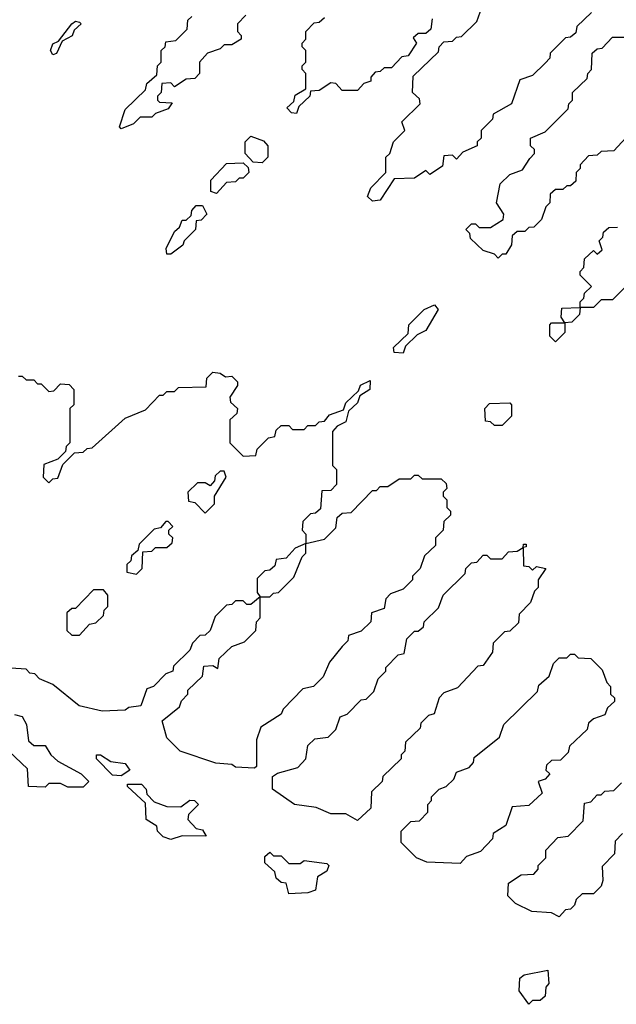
# Model space of a CAD drawing. Extents: x 2708302 to 2968450, y 494490 to 722710.
# Tile 210 of 256: x 2851928 to 2853495, y 696870 to 699456. Entities that reach past the tile are written whole.
import ezdxf

# ---------------------------------------------------------------- set-up
doc = ezdxf.new("R2010")
doc.units = 0

msp = doc.modelspace()

# ---------------------------------------------------------------- linework, layer by layer
at = {"layer": '0CON20XD'}
for points in [[(2853430, 699475), (2853391.7, 699438.3), (2853388.3, 699421.7), (2853375, 699410), (2853361.7, 699408.3), (2853321.7, 699368.3), (2853320, 699355), (2853308.3, 699341.7), (2853275, 699310), (2853241.7, 699298.3), (2853220, 699235), (2853171.7, 699208.3), (2853170, 699195), (2853140, 699165), (2853140, 699145), (2853130, 699135), (2853130, 699125), (2853091.7, 699108.3), (2853075, 699090), (2853065, 699100), (2853041.7, 699098.3), (2853038.3, 699071.7), (2853005, 699050), (2852995, 699060), (2852965, 699040), (2852911.7, 699038.3), (2852875, 698982.5), (2852855, 698980), (2852841.7, 698991.7), (2852850, 699015), (2852890, 699055), (2852890, 699095), (2852900, 699105), (2852910, 699135), (2852940, 699165), (2852931.7, 699188.3), (2852980, 699235), (2852978.3, 699248.3), (2852960, 699265), (2852961.7, 699308.3), (2853028.3, 699371.7), (2853030, 699385), (2853041.7, 699398.3), (2853065, 699400), (2853075, 699410), (2853088.3, 699411.7), (2853128.3, 699451.7), (2853141.7, 699488.3)], [(2852015, 699363.8), (2852008.8, 699375), (2852015, 699392.5), (2852030, 699400), (2852065, 699445.7), (2852075, 699452.5), (2852085, 699450), (2852090, 699445), (2852071.2, 699428.8), (2852065.8, 699414.2), (2852040, 699400), (2852025, 699367.5), (2852015, 699363.8)], [(2852521.7, 699468.3), (2852500, 699445), (2852500, 699425), (2852510, 699415), (2852510, 699405), (2852485, 699390), (2852465, 699390), (2852455, 699380), (2852421.7, 699368.3), (2852400, 699345), (2852400, 699315), (2852388.3, 699301.7), (2852365, 699300), (2852335, 699280), (2852325, 699290), (2852301.7, 699288.3), (2852300, 699265), (2852290, 699255), (2852290, 699245), (2852295, 699240), (2852328.3, 699238.3), (2852318.3, 699221.7), (2852285, 699210), (2852275, 699200), (2852245, 699200), (2852227, 699183), (2852195, 699170), (2852190, 699175), (2852205, 699220), (2852258.3, 699271.7), (2852261.7, 699288.3), (2852288.3, 699311.7), (2852290, 699335), (2852300, 699345), (2852300, 699375), (2852310, 699385), (2852311.7, 699398.3), (2852338.3, 699401.7), (2852368.3, 699431.7), (2852370, 699455), (2852380, 699465)], [(2853011.7, 699458.3), (2853008.3, 699431.7), (2852995, 699420), (2852975, 699420), (2852961.7, 699408.3), (2852970, 699395), (2852948.3, 699361.7), (2852931.7, 699358.3), (2852905, 699330), (2852885, 699330), (2852875, 699320), (2852861.7, 699318.3), (2852850, 699305), (2852850, 699295), (2852831.7, 699288.3), (2852815, 699270), (2852775, 699270), (2852758.3, 699288.3), (2852745, 699290), (2852715, 699270), (2852691.7, 699268.3), (2852690, 699255), (2852661.7, 699228.3), (2852655, 699210), (2852641.7, 699211.7), (2852630, 699225), (2852648.3, 699241.7), (2852651.7, 699258.3), (2852680, 699275), (2852680, 699315), (2852670, 699325), (2852670, 699335), (2852680, 699345), (2852680, 699375), (2852670, 699385), (2852670, 699395), (2852680, 699405), (2852680, 699425), (2852701.7, 699448.3), (2852715, 699450), (2852728.3, 699461.7)], [(2853531.7, 699158.3), (2853488.3, 699111.7), (2853455, 699110), (2853445, 699100), (2853421.7, 699098.3), (2853400, 699075), (2853400, 699065), (2853390, 699055), (2853388.3, 699031.7), (2853375, 699020), (2853365, 699020), (2853355, 699010), (2853335, 699010), (2853321.7, 698998.3), (2853320, 698975), (2853310, 698965), (2853298.3, 698931.7), (2853278.3, 698911.7), (2853265, 698910), (2853255, 698900), (2853235, 698900), (2853221.7, 698888.3), (2853220, 698865), (2853205, 698840), (2853195, 698840), (2853185, 698830), (2853175, 698840), (2853145, 698850), (2853111.7, 698881.7), (2853110, 698895), (2853100, 698905), (2853115, 698920), (2853125, 698920), (2853135, 698910), (2853165, 698910), (2853198.3, 698931.7), (2853200, 698945), (2853180, 698975), (2853190, 699025), (2853215, 699050), (2853248.3, 699061.7), (2853268.3, 699091.7), (2853280, 699105), (2853280, 699115), (2853270, 699125), (2853270, 699145), (2853308.3, 699161.7), (2853368.3, 699221.7), (2853370, 699235), (2853380, 699245), (2853380, 699265), (2853418.3, 699301.7), (2853420, 699315), (2853430, 699325), (2853431.7, 699368.3), (2853445, 699380), (2853458.3, 699381.7), (2853485, 699410), (2853515, 699410)], [(2852565, 699080), (2852541.7, 699081.7), (2852520, 699105), (2852520, 699135), (2852535, 699150), (2852568.3, 699138.3), (2852580, 699125), (2852580, 699095), (2852565, 699080)], [(2852445, 699000), (2852430, 699005), (2852430, 699035), (2852471.7, 699078.3), (2852515, 699080), (2852528.3, 699068.3), (2852530, 699055), (2852515, 699040), (2852505, 699040), (2852495, 699030), (2852471.7, 699028.3), (2852445, 699000)], [(2852325, 698840), (2852315, 698840), (2852312.5, 698855), (2852335, 698900), (2852348.3, 698911.7), (2852355, 698930), (2852365, 698930), (2852378.3, 698941.7), (2852380, 698955), (2852391.7, 698968.3), (2852408.3, 698968.3), (2852420, 698945), (2852405, 698930), (2852391.7, 698928.3), (2852390, 698905), (2852360, 698875), (2852356.4, 698863.6), (2852325, 698840)], [(2853535, 698770), (2853485, 698720), (2853455, 698720), (2853435, 698700), (2853400, 698700), (2853398.3, 698681.7), (2853378.3, 698661.7), (2853360, 698660), (2853360, 698635), (2853335, 698610), (2853320, 698625), (2853320, 698655), (2853325, 698660), (2853360, 698660), (2853350, 698675), (2853351.7, 698698.3), (2853400, 698700), (2853400, 698715), (2853410, 698725), (2853411.7, 698738.3), (2853430, 698755), (2853400, 698785), (2853400, 698795), (2853410, 698805), (2853411.7, 698828.3), (2853435, 698850), (2853445, 698840), (2853458.3, 698851.7), (2853450, 698875), (2853460, 698885), (2853461.7, 698898.3), (2853475, 698910), (2853498.3, 698911.7)], [(2852935, 698580), (2852911.7, 698581.7), (2852910, 698595), (2852948.3, 698631.7), (2852950, 698655), (2852990, 698695), (2853017.5, 698707.5), (2853027.5, 698695), (2852995, 698640), (2852971.7, 698628.3), (2852941.7, 698598.3), (2852935, 698580)], [(2851925, 698520), (2851935, 698520), (2851945, 698510), (2851965, 698510), (2851975, 698500), (2851985, 698500), (2852005, 698480), (2852018.3, 698481.7), (2852035, 698500), (2852058.3, 698498.3), (2852070, 698485), (2852070, 698445), (2852060, 698435), (2852060, 698345), (2852050, 698335), (2852048.3, 698321.7), (2852028.3, 698301.7), (2851991.7, 698288.3), (2851990, 698255), (2852005, 698240), (2852015, 698250), (2852028.3, 698251.7), (2852041.7, 698288.3), (2852071.7, 698318.3), (2852095, 698320), (2852105, 698330), (2852118.3, 698331.7), (2852205, 698410), (2852258.3, 698431.7), (2852295, 698470), (2852305, 698470), (2852315, 698480), (2852335, 698480), (2852345, 698490), (2852418.3, 698491.7), (2852420, 698515), (2852435, 698530), (2852455, 698527.5), (2852468.3, 698518.3), (2852485, 698520), (2852500, 698505), (2852500, 698495), (2852480, 698465), (2852481.7, 698451.7), (2852500, 698435), (2852498.3, 698421.7), (2852480, 698405), (2852480, 698345), (2852515, 698310), (2852548.3, 698311.7), (2852551.7, 698328.3), (2852581.7, 698358.3), (2852598.3, 698361.7), (2852601.7, 698378.3), (2852615, 698390), (2852635, 698390), (2852645, 698380), (2852675, 698380), (2852685, 698390), (2852705, 698390), (2852715, 698400), (2852728.3, 698401.7), (2852741.7, 698418.3), (2852778.3, 698431.7), (2852785, 698450), (2852818.3, 698481.7), (2852823.6, 698496.4), (2852848.3, 698508.3), (2852847.5, 698485), (2852821.7, 698468.3), (2852815, 698450), (2852791.7, 698428.3), (2852785, 698400), (2852761.7, 698388.3), (2852750, 698375), (2852750, 698285), (2852760, 698275), (2852760, 698235), (2852745, 698220), (2852721.7, 698218.3), (2852718.3, 698171.7), (2852705, 698160), (2852691.7, 698158.3), (2852671.7, 698138.3), (2852670, 698115), (2852680, 698105), (2852680, 698080), (2852728.3, 698091.7), (2852758.3, 698121.7), (2852761.7, 698148.3), (2852775, 698160), (2852798.3, 698161.7), (2852855, 698220), (2852865, 698220), (2852875, 698230), (2852895, 698230), (2852925, 698250), (2852955, 698250), (2852965, 698260), (2852975, 698260), (2852985, 698250), (2853035, 698250), (2853048.3, 698238.3), (2853050, 698225), (2853040, 698215), (2853040, 698205), (2853050, 698195), (2853050, 698175), (2853060, 698165), (2853060, 698155), (2853041.7, 698138.3), (2853040, 698115), (2853020, 698095), (2853020, 698075), (2852991.7, 698048.3), (2852980, 698015), (2852960, 697995), (2852960, 697985), (2852935, 697960), (2852901.7, 697948.3), (2852890, 697935), (2852885, 697910), (2852851.7, 697898.3), (2852850, 697875), (2852825, 697850), (2852791.7, 697838.3), (2852790, 697825), (2852775, 697810), (2852741.7, 697768.3), (2852725, 697730), (2852700, 697705), (2852671.7, 697698.3), (2852620, 697645), (2852615, 697632.5), (2852561.7, 697598.3), (2852550, 697565), (2852550, 697495), (2852545, 697490)], [(2853195, 698390), (2853175, 698390), (2853165, 698400), (2853151.7, 698401.7), (2853150, 698435), (2853161.7, 698448.3), (2853215, 698450), (2853220, 698445), (2853220, 698415), (2853195, 698390)], [(2852415, 698160), (2852440, 698185), (2852440, 698205), (2852470, 698255), (2852465, 698270), (2852455, 698270), (2852441.7, 698258.3), (2852440, 698245), (2852428.3, 698231.7), (2852415, 698240), (2852395, 698240), (2852370, 698215), (2852371.7, 698191.7), (2852388.3, 698188.3), (2852415, 698160)], [(2852235, 698000), (2852250, 698015), (2852251.7, 698058.3), (2852275, 698060), (2852285, 698070), (2852315, 698070), (2852328.3, 698081.7), (2852330, 698095), (2852320, 698105), (2852320, 698115), (2852330, 698125), (2852318.3, 698138.3), (2852311.7, 698138.3), (2852298.3, 698121.7), (2852281.7, 698118.3), (2852241.7, 698078.3), (2852238.3, 698061.7), (2852221.7, 698048.3), (2852220, 698035), (2852210, 698025), (2852210, 698005), (2852235, 698000)], [(2852585, 697940), (2852595, 697950), (2852608.3, 697951.7), (2852648.3, 697991.7), (2852670, 698045), (2852680, 698055), (2852680, 698080), (2852651.7, 698068.3), (2852628.3, 698041.7), (2852601.7, 698038.3), (2852598.3, 698021.7), (2852585, 698010), (2852571.7, 698008.3), (2852551.7, 697988.3), (2852551.7, 697951.7), (2852560, 697940), (2852585, 697940)], [(2852815, 697352.5), (2852785, 697370), (2852745, 697370), (2852707, 697387), (2852650, 697395), (2852592.5, 697435), (2852591.7, 697468.3), (2852605, 697477.5), (2852658.3, 697491.7), (2852680, 697515), (2852685, 697550), (2852703, 697567), (2852738.3, 697571.7), (2852758.3, 697591.7), (2852770, 697625), (2852788.3, 697631.7), (2852825, 697670), (2852838.3, 697671.7), (2852858.3, 697691.7), (2852870, 697725), (2852890, 697745), (2852890, 697755), (2852921.7, 697788.3), (2852938.3, 697791.7), (2852945, 697830), (2852965, 697850), (2852975, 697850), (2852988.3, 697861.7), (2852990, 697875), (2853028.3, 697911.7), (2853040, 697945), (2853098.3, 698001.7), (2853100, 698015), (2853115, 698030), (2853128.3, 698031.7), (2853145, 698050), (2853155, 698050), (2853165, 698040), (2853195, 698040), (2853211.7, 698058.3), (2853235, 698060), (2853250, 698070), (2853251.7, 698078.3), (2853258.3, 698078.3), (2853258.3, 698071.7), (2853250, 698070), (2853251.7, 698021.7), (2853265, 698020), (2853275, 698010), (2853285, 698020), (2853310, 698015), (2853290, 697985), (2853290, 697965), (2853280, 697955), (2853270, 697925), (2853240, 697895), (2853238.3, 697871.7), (2853215, 697850), (2853201.7, 697848.3), (2853171.7, 697818.3), (2853170, 697795), (2853145, 697760), (2853131.7, 697758.3), (2853078.3, 697701.7), (2853041.7, 697688.3), (2853030, 697675), (2853017, 697633), (2853001.7, 697628.3), (2852981.7, 697608.3), (2852980, 697595), (2852941.7, 697558.3), (2852940, 697535), (2852930, 697525), (2852930, 697515), (2852881.7, 697468.3), (2852880, 697455), (2852851.7, 697428.3), (2852850, 697385), (2852815, 697352.5)], [(2852085, 697840), (2852111.7, 697868.3), (2852128.3, 697871.7), (2852148.3, 697891.7), (2852150, 697905), (2852160, 697915), (2852160, 697945), (2852148.3, 697958.3), (2852121.7, 697958.3), (2852075, 697910), (2852065, 697910), (2852051.7, 697898.3), (2852051.7, 697851.7), (2852065, 697840), (2852085, 697840)], [(2852545, 697490), (2852495, 697492.5), (2852485, 697500), (2852443.6, 697503.6), (2852350, 697535), (2852315, 697570), (2852302.5, 697615), (2852348.3, 697651.7), (2852353, 697667), (2852370, 697685), (2852370, 697695), (2852408.3, 697731.7), (2852411.7, 697758.3), (2852435, 697760), (2852448.3, 697751.7), (2852451.7, 697778.3), (2852485, 697810), (2852518.3, 697821.7), (2852548.3, 697851.7), (2852550, 697875), (2852560, 697885), (2852560, 697940), (2852535, 697920), (2852525, 697920), (2852515, 697930), (2852495, 697930), (2852485, 697920), (2852471.7, 697918.3), (2852441.7, 697888.3), (2852428.3, 697851.7), (2852415, 697840), (2852401.7, 697838.3), (2852381.7, 697818.3), (2852375, 697800), (2852331.7, 697758.3), (2852330, 697745), (2852311.7, 697738.3), (2852280, 697705), (2852261.7, 697698.3), (2852246.2, 697653.8), (2852215, 697650), (2852205, 697642.5), (2852145, 697640), (2852084.1, 697654.1), (2852015, 697710), (2851980, 697725), (2851968.3, 697738.3), (2851955, 697740), (2851945, 697750), (2851905, 697752.5)], [(2853085, 697240), (2852997, 697243), (2852970, 697255), (2852930, 697295), (2852930, 697325), (2852955, 697350), (2852978.3, 697351.7), (2853000, 697375), (2853000, 697395), (2853010, 697405), (2853010, 697415), (2853030, 697435), (2853048.3, 697441.7), (2853068.3, 697461.7), (2853075, 697480), (2853108.3, 697491.7), (2853120, 697505), (2853121.7, 697518.3), (2853188.3, 697571.7), (2853200, 697605), (2853288.3, 697691.7), (2853291.7, 697708.3), (2853318.3, 697731.7), (2853330, 697765), (2853345, 697780), (2853365, 697780), (2853375, 697790), (2853385, 697790), (2853395, 697780), (2853428.3, 697778.3), (2853458.3, 697748.3), (2853470, 697715), (2853480, 697705), (2853480, 697685), (2853490, 697675), (2853490, 697665), (2853471.7, 697648.3), (2853465, 697630), (2853435, 697620), (2853421.7, 697608.3), (2853418.3, 697591.7), (2853371.7, 697548.3), (2853368.3, 697531.7), (2853348.3, 697511.7), (2853325, 697510), (2853311.7, 697498.3), (2853310, 697485), (2853320, 697475), (2853308.3, 697461.7), (2853290, 697455), (2853300, 697425), (2853265, 697392.5), (2853221.7, 697388.3), (2853205, 697340), (2853171.7, 697318.3), (2853170, 697305), (2853138.3, 697271.7), (2853101.7, 697258.3), (2853085, 697240)], [(2851915, 697631.2), (2851935, 697625.8), (2851946, 697605), (2851951.7, 697561.7), (2851965, 697550), (2851995, 697550), (2852010, 697525), (2852028.8, 697508.8), (2852090, 697475), (2852110, 697455), (2852095, 697440)], [(2852095, 697440), (2852055, 697440), (2852035, 697450), (2852005, 697450), (2851995, 697440), (2851951.7, 697441.7), (2851948.3, 697488.3), (2851900, 697535)], [(2852195, 697470), (2852171.7, 697471.7), (2852130, 697515), (2852130, 697525), (2852140, 697525), (2852167.5, 697507.5), (2852205, 697502.5), (2852217.5, 697485), (2852195, 697470)], [(2852325, 697302.5), (2852305, 697310), (2852290, 697325), (2852288.3, 697338.3), (2852260, 697355), (2852258.3, 697398.3), (2852211.7, 697441.7), (2852211.7, 697448.3), (2852248.3, 697448.3), (2852260, 697435), (2852261.7, 697421.7), (2852281.7, 697401.7), (2852315, 697390), (2852351.7, 697388.3), (2852375, 697406.2), (2852387.5, 697405), (2852397.5, 697395), (2852371.7, 697368.3), (2852370, 697355), (2852391.7, 697331.7), (2852408.3, 697328.3), (2852418.3, 697311.7), (2852355, 697312.5), (2852325, 697302.5)], [(2853345, 697100), (2853325, 697110), (2853273.6, 697113.6), (2853230, 697135), (2853210, 697155), (2853211.7, 697188.3), (2853245, 697210), (2853278.3, 697211.7), (2853290, 697225), (2853290, 697235), (2853310, 697255), (2853310, 697275), (2853341.7, 697308.3), (2853368.3, 697311.7), (2853408.3, 697351.7), (2853411.7, 697398.3), (2853428.3, 697401.7), (2853445, 697420), (2853455, 697420), (2853465, 697430), (2853488.3, 697431.7), (2853508.3, 697451.7)], [(2853511.7, 697318.3), (2853491.7, 697298.3), (2853490, 697265), (2853458.3, 697231.7), (2853460, 697195), (2853455, 697180), (2853435, 697160), (2853405, 697160), (2853390, 697145), (2853385, 697130), (2853375, 697120), (2853361.7, 697118.3), (2853345, 697100)], [(2852635, 697160), (2852628.3, 697188.3), (2852615, 697190), (2852601.7, 697201.7), (2852598.3, 697218.3), (2852571.7, 697241.7), (2852571.7, 697258.3), (2852585, 697270), (2852595, 697260), (2852615, 697260), (2852635, 697240), (2852665, 697240), (2852675, 697247.5), (2852735, 697240), (2852740, 697235), (2852735, 697220), (2852710, 697205), (2852705, 697170), (2852685, 697162.5), (2852635, 697160)], [(2853265, 696870), (2853240, 696905), (2853241.7, 696938.3), (2853253, 696947), (2853315, 696960), (2853317.5, 696925), (2853310, 696915), (2853308.3, 696891.7), (2853295, 696880), (2853275, 696880), (2853265, 696870)]]:
    msp.add_lwpolyline(points, dxfattribs=at)

doc.saveas('drawing.dxf')
